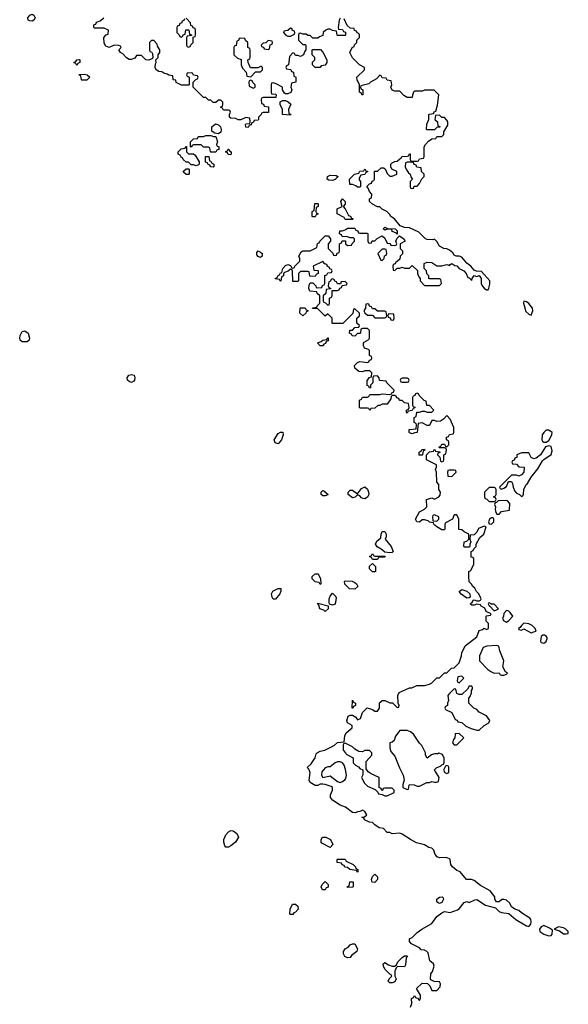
# Model space of a CAD drawing. Header units: inches. Extents: x 2601469 to 2753575, y 449403 to 582909.
# Tile 106 of 256: x 2663510 to 2667928, y 486144 to 494074. Entities that reach past the tile are written whole.
import ezdxf

# ---------------------------------------------------------------- set-up
doc = ezdxf.new("R2010")
doc.units = ezdxf.units.IN
doc.header["$MEASUREMENT"] = 0
doc.layers.add('C6468', color=7, linetype='Continuous')
doc.layers.add('C6469', color=7, linetype='Continuous')

msp = doc.modelspace()

# ---------------------------------------------------------------- linework, layer by layer
at = {"layer": 'C6468', "color": 4, "elevation": 16}
for points in [[(2666658, 486122), (2666668, 486150), (2666666, 486190), (2666682, 486198), (2666690, 486214), (2666698, 486198), (2666712.7, 486192.7), (2666730, 486174), (2666738, 486190), (2666736.4, 486216.4), (2666706, 486270), (2666750, 486314), (2666792.7, 486312.7), (2666811.6, 486291.6), (2666830, 486254), (2666870, 486254), (2666896.4, 486283.6), (2666898, 486310), (2666890, 486326), (2666848.4, 486328.4), (2666822, 486342), (2666818, 486350), (2666822, 486390), (2666832.9, 486407.1), (2666848.7, 486450), (2666842, 486470), (2666814, 486494), (2666798, 486558), (2666788, 486570), (2666770, 486579), (2666743.1, 486583.1), (2666730, 486598), (2666666, 486630), (2666648, 486650), (2666648, 486670), (2666670, 486682), (2666710, 486721), (2666748.7, 486750), (2666830, 486796), (2666869.6, 486850.4), (2666910, 486882), (2666930.7, 486890.7), (2666975.3, 486884.7), (2667034.6, 486905.4), (2667050, 486912), (2667090, 486964.7), (2667110, 486970.8), (2667130, 486964.7), (2667174, 486986), (2667190, 486986.8), (2667261.4, 486941.4), (2667341.4, 486921.4), (2667370.7, 486890.7), (2667390, 486882.8), (2667450, 486876), (2667506, 486826), (2667590, 486777.3), (2667610, 486770.8), (2667626, 486790), (2667629.3, 486810), (2667626, 486826), (2667617.5, 486837.5), (2667550, 486881.2), (2667530, 486899), (2667498, 486910), (2667470, 486928.7), (2667458, 486958), (2667430, 486982), (2667410, 486988.7), (2667391.6, 486988.4), (2667370, 486968), (2667350, 486968), (2667337.2, 486990), (2667335.3, 487010), (2667298.6, 487058.6), (2667220.2, 487100.2), (2667170, 487142), (2667148.9, 487148.9), (2667108.7, 487150), (2667058, 487210), (2667030, 487222), (2666995.3, 487250), (2666982, 487270), (2666975.3, 487310), (2666970, 487315.3), (2666945.2, 487325.2), (2666890, 487324.5), (2666871.7, 487331.7), (2666857, 487350), (2666845.2, 487385.2), (2666830, 487402), (2666805.6, 487405.6), (2666769.3, 487429.3), (2666705.6, 487445.6), (2666658, 487470), (2666590, 487515.3), (2666570, 487522), (2666510, 487518), (2666490, 487528), (2666470, 487528), (2666439, 487559), (2666405.6, 487565.6), (2666370, 487588.7), (2666350, 487608.7), (2666326, 487610), (2666286, 487630), (2666282, 487642), (2666266, 487650), (2666287.3, 487652.7), (2666306, 487670), (2666290, 487698), (2666270, 487708), (2666250, 487698), (2666230, 487695.3), (2666214.4, 487685.6), (2666190, 487689.2), (2666132.3, 487732.3), (2666090, 487749), (2666030, 487789.2), (2666014, 487810), (2666014, 487830), (2666028, 487870), (2666028, 487890), (2666018, 487898), (2665970, 487915.3), (2665950, 487918), (2665930, 487918), (2665910, 487906), (2665890, 487906), (2665848, 487930), (2665842, 487950), (2665849.2, 488010), (2665839, 488039), (2665826, 488050), (2665858, 488082), (2665888.7, 488130), (2665898, 488162), (2665906, 488170), (2665930, 488182), (2665966, 488190), (2666022, 488218), (2666046, 488230), (2666070, 488252), (2666122, 488258), (2666127.3, 488307.3), (2666138, 488330), (2666186, 488370), (2666186, 488390), (2666149, 488410), (2666144, 488430), (2666155.3, 488464.7), (2666170, 488472), (2666190, 488472), (2666216.9, 488456.9), (2666230, 488434), (2666254.6, 488445.4), (2666270, 488494), (2666308, 488532), (2666350, 488518), (2666370, 488506), (2666390, 488506), (2666408, 488530), (2666408.4, 488571.6), (2666430, 488592), (2666450, 488592), (2666490, 488572), (2666511.6, 488571.6), (2666550, 488534), (2666562, 488538), (2666566, 488550), (2666558, 488570), (2666555.3, 488630), (2666565.6, 488654.4), (2666648.4, 488691.6), (2666667.3, 488692.7), (2666708.9, 488711.1), (2666770, 488711.3), (2666810, 488722), (2666826, 488730), (2666870, 488774), (2666890, 488774), (2666930, 488814), (2666950, 488814), (2666988.4, 488851.6), (2667010, 488854), (2667050, 488894), (2667068.7, 488950), (2667070, 488974), (2667098, 489030), (2667190, 489104.7), (2667210, 489154), (2667236.4, 489163.6), (2667250, 489174), (2667270, 489162), (2667286, 489170), (2667286, 489210), (2667266, 489230), (2667266, 489270), (2667270, 489274), (2667302, 489278), (2667306, 489290), (2667267.3, 489307.3), (2667254.6, 489334.6), (2667226, 489350), (2667222, 489362), (2667190, 489366), (2667170, 489358), (2667150, 489358), (2667138, 489370), (2667155.3, 489384.7), (2667160.4, 489399.6), (2667170, 489402), (2667190, 489394), (2667210, 489394), (2667222, 489398), (2667226, 489410), (2667208, 489450), (2667189.1, 489469.1), (2667175.3, 489495.3), (2667158, 489510), (2667148.7, 489528.7), (2667130, 489546), (2667126, 489590), (2667126, 489630), (2667142, 489638), (2667166, 489690), (2667166, 489730), (2667162, 489742), (2667146, 489746), (2667146, 489790), (2667162, 489798), (2667167.3, 489812.7), (2667186, 489830), (2667186, 489850), (2667216.4, 489903.6), (2667248, 489930), (2667266, 489990), (2667250, 489995.3), (2667204.7, 489975.3), (2667190, 489946), (2667170, 489926), (2667138, 489922), (2667134, 489890), (2667142, 489870), (2667134, 489850), (2667134, 489830), (2667130, 489826), (2667090, 489826), (2667086, 489830), (2667088, 489870), (2667110, 489874), (2667126, 489890), (2667126, 489930), (2667088.4, 489948.4), (2667070, 489966), (2667047.3, 489967.3), (2667046.8, 490000)], [(2666934, 490000), (2666934, 489970), (2666930, 489966), (2666910, 489966), (2666868.4, 489988.4), (2666856.4, 490000)]]:
    msp.add_lwpolyline(points, dxfattribs=at)
for points in [[(2666490, 489779.3), (2666450, 489786), (2666422, 489810), (2666389, 489829), (2666375.3, 489850), (2666385.6, 489874.4), (2666419, 489901), (2666422, 489930), (2666430, 489952), (2666450, 489952), (2666462, 489930), (2666462, 489910), (2666452, 489890), (2666502, 489830), (2666518, 489790), (2666510, 489784)], [(2666370, 489754), (2666450, 489754), (2666454, 489750), (2666450, 489746), (2666410, 489746), (2666398, 489742), (2666390, 489726), (2666350, 489726), (2666342, 489742), (2666326, 489750), (2666342, 489758), (2666350, 489774), (2666358, 489758)], [(2666350, 489626), (2666326, 489650), (2666327.3, 489672.7), (2666350, 489694), (2666374, 489670), (2666374, 489630), (2666370, 489628)], [(2665930, 489526), (2665922, 489542), (2665890, 489546), (2665866, 489570), (2665866, 489590), (2665888.4, 489611.6), (2665910, 489612), (2665919.6, 489599.6), (2665932, 489570), (2665934, 489530)], [(2666210, 489488), (2666166, 489490), (2666127.3, 489527.3), (2666126, 489550), (2666130, 489554), (2666187.3, 489552.7), (2666210, 489542), (2666222, 489530), (2666232, 489510)], [(2665550, 489408), (2665543.1, 489423.1), (2665538, 489450), (2665548.4, 489471.6), (2665590, 489492), (2665611.6, 489491.6), (2665612.7, 489472.7), (2665604.7, 489450), (2665570, 489408)], [(2666030, 489358), (2666020.4, 489360.4), (2666006, 489366), (2666002, 489382), (2666002, 489410), (2666008.9, 489431.1), (2666030, 489454), (2666054, 489430), (2666058, 489418), (2666050, 489366)], [(2667110, 489414), (2667066, 489446), (2667048.7, 489470), (2667070, 489484.7), (2667110.5, 489470.5), (2667136, 489450), (2667138, 489422), (2667130, 489418)], [(2665970, 489308), (2665959, 489319), (2665928, 489330), (2665918, 489358), (2665908, 489370), (2665910, 489374), (2665994, 489354), (2665994, 489330)], [(2667290, 489378), (2667285.4, 489374.6), (2667282, 489370), (2667290, 489354), (2667294, 489354), (2667330, 489312), (2667350, 489322), (2667366, 489330), (2667330, 489368), (2667306, 489366), (2667306, 489370)], [(2667430, 489315.3), (2667407.5, 489292.5), (2667406.8, 489270), (2667398, 489250), (2667410, 489232), (2667430, 489222), (2667450, 489236), (2667482, 489270), (2667460.2, 489300.2), (2667450, 489309)], [(2667570, 489214), (2667550, 489195.3), (2667541, 489179), (2667526.8, 489170), (2667530, 489162), (2667550, 489158), (2667570, 489166.8), (2667630, 489136.3), (2667650, 489142.8), (2667668, 489150), (2667662, 489170), (2667636, 489196), (2667610, 489209)], [(2667722, 489118), (2667710, 489106), (2667704.9, 489070), (2667710, 489058), (2667730, 489051.3), (2667750, 489064.7), (2667759, 489090), (2667757.2, 489097.2), (2667750, 489108), (2667736.4, 489116.4)], [(2667350, 489033.2), (2667270.9, 489029.1), (2667242.8, 489017.2), (2667212, 488950), (2667214, 488910), (2667279.6, 488839.6), (2667303.6, 488823.6), (2667330, 488812), (2667370, 488814), (2667378, 488798), (2667390, 488794), (2667410, 488794), (2667430, 488802), (2667438, 488810), (2667422, 488822), (2667402, 488862), (2667409, 488910), (2667377.2, 488990), (2667368.7, 489028.7)], [(2667070, 488786), (2667038, 488782), (2667034, 488750), (2667038, 488738), (2667050, 488734), (2667086, 488770)], [(2667150, 488706), (2667130, 488706), (2667116.9, 488683.1), (2667070, 488638), (2667050, 488638), (2667030, 488646), (2667022, 488682), (2667010, 488686), (2666970, 488648), (2666958, 488630), (2666962, 488590), (2666954, 488570), (2666954, 488550), (2666938, 488542), (2666934, 488530), (2666938, 488518), (2666990, 488494), (2667018, 488438), (2667032.7, 488432.7), (2667038, 488418), (2667070, 488414), (2667103.6, 488383.6), (2667145.4, 488365.4), (2667190, 488352), (2667210, 488352), (2667249.3, 488390.7), (2667288, 488410), (2667295.3, 488430), (2667270, 488468), (2667210, 488498), (2667190, 488518), (2667166, 488530), (2667126, 488570), (2667126, 488610), (2667136.4, 488623.6), (2667147.3, 488652.7), (2667148, 488672), (2667156.4, 488683.6), (2667156.4, 488696.4)], [(2666190, 488528), (2666186, 488530), (2666190, 488594), (2666198, 488578), (2666214, 488570), (2666214, 488550), (2666198, 488542)], [(2666630, 488348.7), (2666571.6, 488348.4), (2666536, 488304), (2666526, 488270), (2666510, 488254), (2666491.3, 488248.7), (2666490.7, 488210), (2666498.8, 488178.8), (2666530, 488142), (2666568.1, 488048.1), (2666598.8, 487990), (2666604.7, 487950), (2666594, 487914), (2666594, 487890), (2666630, 487874), (2666642, 487878), (2666646, 487910), (2666650, 487914), (2666687.3, 487912.7), (2666710, 487902), (2666730, 487902), (2666788.9, 487931.1), (2666810, 487931.3), (2666830, 487938), (2666850, 487932), (2666867.3, 487932.7), (2666882, 487938), (2666888, 487970), (2666859, 488019), (2666848, 488030), (2666868, 488050), (2666899, 488061), (2666910, 488074), (2666922, 488078), (2666927.3, 488092.7), (2666927.3, 488127.3), (2666914.6, 488154.6), (2666886, 488166), (2666878, 488162), (2666850, 488162), (2666826, 488154), (2666790, 488126), (2666778, 488150), (2666778, 488170), (2666748.9, 488228.9), (2666730, 488248), (2666680.2, 488320.2), (2666658, 488338)], [(2667050, 488326), (2667018, 488322), (2667014, 488290), (2667003.6, 488276.4), (2666994, 488250), (2667010, 488234), (2667030, 488234), (2667086, 488290)], [(2666130, 488246), (2666118, 488242), (2666114, 488230), (2666114, 488190), (2666134, 488170), (2666138, 488158), (2666194, 488130), (2666194, 488090), (2666214, 488070), (2666236.9, 488056.9), (2666250, 488042), (2666272.7, 488032.7), (2666272.7, 487992.7), (2666262, 487970), (2666285.4, 487925.4), (2666310, 487902), (2666372.7, 487872.7), (2666392.7, 487852.7), (2666398, 487838), (2666430, 487834), (2666450, 487822), (2666470, 487822), (2666526, 487850), (2666526, 487870), (2666510, 487886), (2666450, 487886), (2666438, 487882), (2666432.7, 487867.3), (2666427.3, 487867.3), (2666422, 487882), (2666406, 487890), (2666406, 487970), (2666340.2, 488000.2), (2666316.4, 488016.4), (2666300.4, 488040.4), (2666300.4, 488099.6), (2666346, 488150), (2666346, 488170), (2666327.3, 488187.3), (2666290, 488188), (2666270, 488178), (2666240.4, 488180.4), (2666210, 488198), (2666190, 488218)], [(2666090, 488098), (2666070, 488098), (2666051.1, 488088.9), (2666010, 488055.3), (2665990, 488055.3), (2665970, 488048.7), (2665943.5, 488016.5), (2665941, 487990), (2665950, 487972), (2666010, 487984.7), (2666070, 487938), (2666090, 487931.3), (2666110, 487938), (2666128.9, 487951.1), (2666136.4, 487963.6), (2666142, 487990), (2666134.6, 488034.6), (2666122, 488070), (2666110, 488088)], [(2666950, 488066), (2666938, 488062), (2666922, 488030), (2666934, 488010), (2666950, 488002), (2666966, 488010), (2666966, 488050), (2666962, 488062)], [(2665170, 487408.7), (2665161.5, 487421.5), (2665152.3, 487450), (2665152.3, 487470), (2665169.5, 487510), (2665190, 487534), (2665210, 487544.9), (2665230, 487542), (2665258.7, 487518.7), (2665270.6, 487490), (2665247.3, 487450), (2665210, 487419.3), (2665190, 487409)], [(2666010, 487408), (2665943.1, 487443.1), (2665938, 487450), (2665938, 487470), (2665948, 487490), (2665974, 487490), (2666014, 487470), (2666032, 487430)], [(2666230, 487206), (2666222, 487222), (2666168.4, 487228.4), (2666150, 487246), (2666127.3, 487247.3), (2666122, 487262), (2666107.3, 487267.3), (2666102, 487282), (2666067.3, 487287.3), (2666066, 487310), (2666070, 487314), (2666130, 487314), (2666138, 487298), (2666194, 487270), (2666214, 487250), (2666218, 487238), (2666234, 487230), (2666234, 487210)], [(2666370, 487126), (2666348.9, 487128.9), (2666342, 487150), (2666350, 487174), (2666370, 487192), (2666392, 487170), (2666392, 487150)], [(2665970, 487066), (2665947.3, 487067.3), (2665938, 487090), (2665946, 487110), (2665970, 487134), (2665994, 487110), (2665992.7, 487087.3), (2665978, 487082)], [(2666150, 487086), (2666146, 487090), (2666162, 487098), (2666168.4, 487131.6), (2666194, 487130), (2666194, 487090), (2666190, 487088)], [(2666890, 486955.1), (2666880.5, 486960.5), (2666869.3, 486970), (2666869.5, 486990.5), (2666890, 487007.3), (2666912, 487010), (2666921, 487001), (2666924, 486990), (2666910, 486963.7)], [(2665690, 486866), (2665686, 486870), (2665688, 486910), (2665706, 486950), (2665730, 486951.3), (2665750, 486934), (2665752, 486910), (2665730, 486886), (2665718, 486882), (2665710, 486866)], [(2667730, 486778), (2667710, 486768.7), (2667696, 486750), (2667698, 486730), (2667731.3, 486710), (2667770, 486694.8), (2667790, 486698), (2667797.2, 486710), (2667802, 486742), (2667776.4, 486756.4)], [(2667850, 486768), (2667814, 486750), (2667856, 486736), (2667890, 486711.3), (2667910, 486712), (2667926, 486714), (2667928, 486730), (2667908, 486750), (2667890, 486759)], [(2666150, 486518), (2666128.9, 486528.9), (2666118, 486550), (2666118, 486570), (2666130, 486592), (2666154.6, 486605.4), (2666170, 486622), (2666190, 486632), (2666210, 486632), (2666231.3, 486590), (2666224.7, 486570), (2666182, 486538), (2666170, 486522)], [(2666610, 486446), (2666552.7, 486447.3), (2666542, 486438), (2666532, 486410), (2666532, 486370), (2666542, 486350), (2666530, 486326), (2666510, 486318), (2666490, 486318), (2666478, 486330), (2666486, 486350), (2666506, 486370), (2666502, 486382), (2666490, 486386), (2666450, 486428), (2666439, 486450), (2666438, 486470), (2666450, 486482), (2666481, 486461), (2666510, 486451.3), (2666528, 486452), (2666542, 486458), (2666558, 486490), (2666590, 486522), (2666610, 486534), (2666630, 486534), (2666632, 486530), (2666622, 486518), (2666616.9, 486463.1)]]:
    msp.add_lwpolyline(points, close=True, dxfattribs=at)
at = {"layer": 'C6469', "color": 4, "elevation": 16}
for points in [[(2663610, 494062.7), (2663590, 494064), (2663578, 494070), (2663575.3, 494090), (2663590, 494111.3), (2663610, 494118.8), (2663624.7, 494110), (2663634, 494090), (2663624.7, 494070)], [(2665690, 494006), (2665670, 493986), (2665638, 493982), (2665634, 493970), (2665654, 493950), (2665670, 493942), (2665690, 493942), (2665722, 493958), (2665726, 493970), (2665722, 493982), (2665707.3, 493987.3), (2665702, 494002)], [(2665290, 493926), (2665278, 493922), (2665272.7, 493907.3), (2665258, 493902), (2665252.7, 493867.3), (2665238, 493862), (2665234, 493850), (2665234, 493790), (2665263.6, 493763.6), (2665292.7, 493752.7), (2665294, 493710), (2665303.6, 493683.6), (2665334, 493650), (2665338, 493618), (2665370, 493614), (2665410, 493654), (2665450, 493654), (2665466, 493670), (2665466, 493690), (2665458, 493698), (2665450, 493698), (2665430, 493686), (2665367.3, 493687.3), (2665348.4, 493728.4), (2665346, 493750), (2665362, 493758), (2665366, 493770), (2665366, 493830), (2665362, 493842), (2665346, 493850), (2665346, 493890), (2665327.3, 493907.3), (2665322, 493922)], [(2665510, 493906), (2665492.7, 493887.3), (2665470, 493886), (2665454, 493870), (2665458, 493858), (2665472.7, 493852.7), (2665478, 493838), (2665510, 493834), (2665522, 493838), (2665527.3, 493872.7), (2665542, 493878), (2665546, 493890), (2665542, 493902)], [(2665890, 493688), (2665868, 493710), (2665868.4, 493731.6), (2665886, 493750), (2665886, 493770), (2665866, 493790), (2665866, 493830), (2665870, 493834), (2665932.7, 493832.7), (2665951.6, 493811.6), (2665982, 493750), (2665982, 493730), (2665971.1, 493708.9), (2665938, 493702), (2665930, 493688)], [(2663970, 493706), (2663962, 493722), (2663946, 493730), (2663962, 493738), (2663968.4, 493751.6), (2663990, 493754), (2663994, 493750), (2663994, 493730), (2663978, 493722)], [(2664010, 493586), (2664006, 493590), (2664002, 493622), (2663990, 493626), (2663987.3, 493632.7), (2664030, 493634), (2664054, 493630), (2664074, 493610), (2664050, 493586)], [(2665370, 493586), (2665358, 493582), (2665354, 493570), (2665358, 493538), (2665390, 493522), (2665406, 493530), (2665406, 493550), (2665387.3, 493567.3), (2665382, 493582)], [(2665690, 493306), (2665626, 493310), (2665626, 493350), (2665606, 493390), (2665607.3, 493412.7), (2665630, 493422), (2665650, 493422), (2665672.7, 493412.7), (2665692.7, 493392.7), (2665674, 493350), (2665678, 493318), (2665690, 493314), (2665694, 493310)], [(2665110, 493155.3), (2665080.4, 493160.4), (2665067.3, 493167.3), (2665056.4, 493176.4), (2665057.2, 493210), (2665085.8, 493234.2), (2665110, 493227.7), (2665125.5, 493210), (2665133, 493190), (2665130, 493168)], [(2665070, 493134), (2665090, 493134), (2665102, 493090), (2665094, 493070), (2665098, 493058), (2665114, 493050), (2665112.7, 493027.3), (2665098, 493022), (2665090, 493006), (2665050, 493006), (2665046, 493010), (2665042, 493042), (2665030, 493046), (2664990, 493046), (2664970, 493066), (2664910, 493066), (2664898, 493062), (2664890, 493046), (2664886, 493050), (2664886, 493090), (2664910, 493114), (2664942, 493118), (2664946, 493130), (2664952.7, 493132.7), (2664990, 493134), (2665010, 493142), (2665050, 493142)], [(2664870, 492994), (2664910, 492994), (2664923.6, 492983.6), (2664954, 492930), (2664954, 492910), (2664950, 492906), (2664930, 492898), (2664910, 492906), (2664890, 492906), (2664870, 492926), (2664850, 492926), (2664827.3, 492947.3), (2664822, 492962), (2664810, 492966), (2664802, 492982), (2664786, 492990), (2664786, 493010), (2664810, 493034), (2664842, 493038), (2664847.3, 493052.7), (2664852.7, 493052.7), (2664854, 493010)], [(2665210, 492986), (2665188.4, 492988.4), (2665182, 493002), (2665166, 493010), (2665182, 493018), (2665188.4, 493031.6), (2665194, 493030), (2665198, 493018), (2665214, 493010), (2665214, 492990)], [(2665070, 492886), (2665048.4, 492888.4), (2665042, 492902), (2665026, 492910), (2665022, 492922), (2665007.3, 492927.3), (2665007.3, 492972.7), (2665032.7, 492972.7), (2665038, 492938), (2665050, 492934), (2665058, 492918), (2665074, 492910), (2665074, 492890)], [(2664850, 492826), (2664830, 492846), (2664830, 492854), (2664850, 492874), (2664870, 492874), (2664874, 492870), (2664874, 492830), (2664870, 492826)], [(2666230, 492726), (2666216.4, 492736.4), (2666190, 492746), (2666167.3, 492747.3), (2666166, 492790), (2666206, 492830), (2666242, 492838), (2666250, 492854), (2666282, 492858), (2666290, 492874), (2666298, 492858), (2666314, 492850), (2666298, 492842), (2666290, 492826), (2666258, 492822), (2666243.6, 492796.4), (2666243.6, 492783.6), (2666254, 492770), (2666254, 492730), (2666250, 492726)], [(2666670, 492926), (2666630, 492926), (2666618, 492922), (2666614, 492890), (2666623.6, 492863.6), (2666639.6, 492839.6), (2666654, 492830), (2666663.6, 492803.6), (2666674, 492790), (2666654, 492770), (2666654, 492730), (2666658, 492718), (2666670, 492714), (2666682, 492718), (2666687.3, 492732.7), (2666710, 492734), (2666730, 492754), (2666747.3, 492792.7), (2666766, 492810), (2666766, 492830), (2666746, 492850), (2666742, 492882), (2666707.3, 492887.3), (2666702, 492902), (2666687.3, 492907.3), (2666682, 492922)], [(2666030, 492778), (2666000.4, 492780.4), (2665986, 492790), (2665988, 492810), (2666010, 492822), (2666059.6, 492819.6), (2666071.6, 492811.6), (2666071.6, 492808.4), (2666050, 492788)], [(2666130, 492466), (2666122, 492482), (2666066, 492510), (2666066, 492550), (2666106, 492570), (2666095.3, 492610), (2666109.3, 492630.7), (2666131.1, 492608.9), (2666131.3, 492588.7), (2666114, 492570), (2666131.6, 492551.6), (2666158, 492498), (2666172.7, 492492.7), (2666178, 492478), (2666194, 492470), (2666190, 492466)], [(2665870, 492486), (2665866, 492490), (2665866, 492530), (2665882, 492538), (2665887.3, 492592.7), (2665910, 492594), (2665914, 492590), (2665914, 492570), (2665898, 492562), (2665894, 492530), (2665898, 492518), (2665914, 492510), (2665898, 492502), (2665890, 492486)], [(2666550, 492346), (2666538, 492358), (2666510, 492368), (2666506, 492386), (2666470, 492388), (2666450, 492378), (2666438, 492390), (2666450, 492402), (2666471.6, 492391.6), (2666534, 492390), (2666550, 492374)], [(2666450, 492226), (2666430, 492226), (2666394, 492190), (2666418, 492138), (2666430, 492134), (2666446, 492150), (2666447.3, 492172.7), (2666462, 492178), (2666466, 492190), (2666462, 492222)], [(2665450, 492158), (2665430, 492166), (2665420.4, 492180.4), (2665420.4, 492199.6), (2665430, 492212), (2665450, 492202), (2665462, 492190), (2665462, 492170)], [(2666030, 491986), (2666018, 491982), (2666012.7, 491967.3), (2665998, 491962), (2665994, 491930), (2665998, 491918), (2666012.7, 491912.7), (2666014, 491906), (2665978, 491902), (2665974, 491870), (2665954, 491850), (2665954, 491810), (2665958, 491798), (2665972.7, 491792.7), (2665990, 491774), (2666002, 491778), (2666006, 491790), (2666006, 491830), (2666022, 491838), (2666026, 491850), (2666026, 491894), (2666070, 491894), (2666082, 491898), (2666087.3, 491912.7), (2666102, 491918), (2666106, 491934), (2666142, 491938), (2666146, 491950), (2666130, 491966), (2666098, 491962), (2666094, 491946), (2666070, 491946), (2666062, 491962), (2666047.3, 491967.3), (2666042, 491982)], [(2665790, 491688), (2665766, 491710), (2665768, 491750), (2665770, 491754), (2665810, 491754), (2665818, 491738), (2665834, 491730), (2665818, 491722), (2665814, 491710)], [(2666310, 491786), (2666298, 491782), (2666294, 491750), (2666282, 491730), (2666290, 491714), (2666310, 491694), (2666350, 491694), (2666370, 491674), (2666450, 491674), (2666462, 491678), (2666466, 491690), (2666462, 491722), (2666450, 491726), (2666390, 491726), (2666370, 491746), (2666350, 491746), (2666342, 491762), (2666327.3, 491767.3), (2666322, 491782)], [(2667570, 491806), (2667566, 491790), (2667584.7, 491724.7), (2667610, 491702), (2667630, 491694), (2667642, 491730), (2667639, 491750), (2667610, 491788.7), (2667590, 491802)], [(2666490, 491706), (2666478, 491702), (2666474, 491690), (2666478, 491678), (2666492.7, 491672.7), (2666498, 491658), (2666510, 491654), (2666522, 491658), (2666526, 491670), (2666522, 491702)], [(2663530, 491479), (2663513.2, 491493.2), (2663509.5, 491509.5), (2663512.3, 491530), (2663530, 491562.8), (2663550, 491567.3), (2663577.3, 491550), (2663587.3, 491510), (2663586.4, 491493.6), (2663570, 491479)], [(2665950, 491448), (2665928.4, 491448.4), (2665907.3, 491472.7), (2665938, 491482), (2665950, 491494), (2665982, 491498), (2665987.3, 491512.7), (2665992.7, 491512.7), (2665992.7, 491487.3), (2665978, 491482), (2665972.7, 491467.3), (2665958, 491462)], [(2664410, 491153.2), (2664390, 491159.5), (2664378, 491170), (2664376, 491190), (2664389.5, 491210.5), (2664410, 491216), (2664430.8, 491210.8), (2664436, 491190), (2664434.8, 491170), (2664430, 491162)], [(2666630, 491186), (2666590, 491186), (2666578, 491182), (2666574, 491170), (2666578, 491158), (2666590, 491154), (2666630, 491154), (2666642, 491158), (2666646, 491170), (2666642, 491182)], [(2665590, 490658), (2665566, 490666), (2665558, 490690), (2665590, 490742), (2665610, 490752), (2665630, 490752), (2665631.3, 490730), (2665618, 490690)], [(2667770, 490768.7), (2667750, 490768.7), (2667730, 490748.7), (2667718.8, 490730), (2667716, 490690), (2667719.6, 490679.6), (2667730, 490671.3), (2667750, 490671.3), (2667770, 490684.7), (2667794, 490730), (2667798, 490750)], [(2667770, 490642), (2667745.4, 490634.6), (2667704.7, 490570), (2667670, 490542), (2667650, 490538), (2667628.7, 490548.7), (2667610, 490586), (2667550, 490586), (2667514, 490570), (2667512.7, 490547.3), (2667498, 490542), (2667492.7, 490527.3), (2667478, 490522), (2667474, 490510), (2667478, 490498), (2667510, 490494), (2667530, 490474), (2667571.3, 490471.3), (2667570.7, 490429.3), (2667550, 490408), (2667530, 490398), (2667510, 490406), (2667470, 490406), (2667374, 490310), (2667378, 490298), (2667390, 490294), (2667410, 490302), (2667430, 490314), (2667446, 490354), (2667470, 490354), (2667479.6, 490339.6), (2667484.7, 490310), (2667498, 490278), (2667510, 490262), (2667534, 490250), (2667550, 490234), (2667562, 490238), (2667567.3, 490252.7), (2667569.1, 490290.9), (2667588, 490330), (2667600.4, 490339.6), (2667628.7, 490390), (2667683.1, 490456.9), (2667720.2, 490519.8), (2667730, 490532), (2667788.9, 490571.1), (2667797.2, 490602.8), (2667790, 490635.3)], [(2666750, 490566), (2666728, 490568), (2666726, 490590), (2666742, 490598), (2666747.3, 490612.7), (2666770, 490614), (2666772.7, 490607.3), (2666758, 490602), (2666754, 490570)], [(2667010, 490446), (2666970, 490446), (2666958, 490442), (2666954, 490430), (2666958, 490398), (2666990, 490394), (2667026, 490430), (2667022, 490442)], [(2666290, 490215.3), (2666276.4, 490216.4), (2666263.1, 490223.1), (2666250, 490238), (2666230, 490246), (2666211.6, 490228.4), (2666190, 490222), (2666155.3, 490250), (2666155.3, 490270), (2666170, 490284.7), (2666190, 490284.7), (2666230, 490254), (2666262, 490298), (2666290, 490311.3), (2666310, 490292), (2666318.8, 490270), (2666321, 490250), (2666310, 490228)], [(2665950, 490238), (2665938, 490250), (2665938, 490270), (2665950, 490282), (2665959.6, 490279.6), (2665994, 490250), (2665990, 490246), (2665970, 490238)], [(2667330, 490306), (2667290, 490306), (2667254, 490270), (2667254, 490230), (2667258, 490218), (2667272.7, 490212.7), (2667290, 490194), (2667330, 490194), (2667342, 490198), (2667346, 490210), (2667342, 490222), (2667326, 490230), (2667342, 490238), (2667346, 490250), (2667346, 490290), (2667342, 490302)], [(2667430, 490202), (2667362, 490198), (2667350, 490186), (2667338, 490182), (2667334, 490170), (2667342, 490150), (2667338, 490130), (2667344.7, 490104.7), (2667352.7, 490092.7), (2667370, 490092), (2667390, 490112), (2667455.3, 490124.7), (2667458, 490178), (2667439, 490199)], [(2666850, 490086), (2666838, 490082), (2666834, 490070), (2666838, 490038), (2666870, 490034), (2666886, 490050), (2666886, 490070)], [(2667322, 490062), (2667310, 490062), (2667292, 490050), (2667286, 490030), (2667290, 490014), (2667310, 490012), (2667328, 490030), (2667328, 490050)]]:
    msp.add_lwpolyline(points, close=True, dxfattribs=at)
for points in [[(2666090, 494086), (2666082, 494070), (2666074, 494010), (2666078, 493998), (2666110, 493994), (2666118, 493978), (2666132.7, 493972.7), (2666134, 493950), (2666130, 493946), (2666070, 493946), (2666066, 493950), (2666062, 493982), (2666030, 493986), (2666010, 493998), (2665990, 493998), (2665974, 493990), (2665954, 493970), (2665950, 493946), (2665923.6, 493936.4), (2665910, 493926), (2665870, 493926), (2665850, 493946), (2665830, 493946), (2665816.4, 493956.4), (2665790, 493958), (2665770, 493966), (2665758, 493962), (2665754, 493950), (2665754, 493910), (2665790, 493874), (2665810, 493874), (2665814, 493870), (2665814, 493830), (2665803.6, 493816.4), (2665794, 493790), (2665770, 493778), (2665750, 493786), (2665730, 493786), (2665722, 493802), (2665710, 493806), (2665683.6, 493776.4), (2665674, 493710), (2665658, 493702), (2665654, 493690), (2665658, 493678), (2665692.7, 493672.7), (2665698, 493658), (2665714, 493650), (2665718, 493618), (2665734, 493610), (2665734, 493570), (2665698, 493562), (2665694, 493530), (2665702, 493510), (2665692.7, 493487.3), (2665670, 493478), (2665650, 493478), (2665642, 493482), (2665626, 493510), (2665626, 493530), (2665576.4, 493556.4), (2665550, 493566), (2665538, 493562), (2665534, 493550), (2665534, 493490), (2665538, 493478), (2665570, 493474), (2665574, 493470), (2665572.7, 493447.3), (2665470, 493446), (2665458, 493442), (2665454, 493430), (2665458, 493398), (2665472.7, 493392.7), (2665478, 493378), (2665512.7, 493372.7), (2665514, 493326), (2665470, 493326), (2665458, 493322), (2665454, 493310), (2665434, 493290), (2665434, 493270), (2665430, 493266), (2665398, 493262), (2665392.7, 493247.3), (2665378, 493242), (2665372.7, 493227.3), (2665358, 493222), (2665350, 493206), (2665330, 493208), (2665328, 493230), (2665330, 493234), (2665362, 493238), (2665366, 493250), (2665362, 493282), (2665330, 493286), (2665290, 493268), (2665270, 493268), (2665250, 493278), (2665210, 493282), (2665198, 493290), (2665198, 493310), (2665206, 493330), (2665202, 493342), (2665190, 493346), (2665150, 493346), (2665142, 493362), (2665126, 493370), (2665142, 493378), (2665146, 493390), (2665146, 493410), (2665130, 493426), (2665110, 493426), (2665090, 493406), (2665068, 493408), (2665050, 493426), (2665030, 493426), (2665010, 493446), (2664990, 493446), (2664906, 493530), (2664906, 493570), (2664927.3, 493592.7), (2664942, 493598), (2664946, 493610), (2664942, 493622), (2664910, 493626), (2664902, 493642), (2664890, 493646), (2664858, 493642), (2664854, 493630), (2664858, 493618), (2664874, 493610), (2664874, 493550), (2664870, 493546), (2664812.7, 493547.3), (2664770, 493568), (2664766, 493586), (2664746, 493590), (2664742, 493622), (2664710, 493626), (2664696.4, 493636.4), (2664670, 493642), (2664653.6, 493653.6), (2664630, 493657.2), (2664609, 493670), (2664599.3, 493690), (2664602, 493718), (2664608, 493730), (2664606, 493750), (2664626, 493770), (2664626, 493790), (2664638, 493810), (2664638, 493830), (2664620.4, 493860.4), (2664616.4, 493876.4), (2664590, 493906), (2664570, 493906), (2664554, 493890), (2664554, 493830), (2664558, 493818), (2664570, 493814), (2664579.6, 493799.6), (2664582, 493770), (2664578, 493762), (2664548.9, 493748.9), (2664526, 493750), (2664490, 493786), (2664450, 493786), (2664436, 493764), (2664406.8, 493753.2), (2664390, 493752.7), (2664370, 493766), (2664339.5, 493799.5), (2664322, 493810), (2664308.7, 493830), (2664326, 493850), (2664322, 493862), (2664307.3, 493867.3), (2664270, 493868), (2664230, 493849.2), (2664202, 493862), (2664190, 493886), (2664186, 493930), (2664207.3, 493952.7), (2664222, 493958), (2664226, 493990), (2664190, 494006), (2664110, 494006), (2664106, 494010), (2664107.3, 494032.7), (2664122, 494038), (2664127.3, 494052.7), (2664156.4, 494063.6), (2664186, 494090)], [(2664838, 494082), (2664832.7, 494067.3), (2664818, 494062), (2664812.7, 494047.3), (2664798, 494042), (2664792.7, 494027.3), (2664778, 494022), (2664774, 494010), (2664774, 493970), (2664792.7, 493952.7), (2664798, 493938), (2664810, 493934), (2664822, 493938), (2664827.3, 493952.7), (2664842, 493958), (2664847.3, 493992.7), (2664872.7, 493992.7), (2664878, 493958), (2664892.7, 493952.7), (2664894, 493946), (2664858, 493942), (2664854, 493930), (2664854, 493870), (2664858, 493858), (2664870, 493854), (2664882, 493858), (2664887.3, 493872.7), (2664906, 493890), (2664906, 493934), (2664922, 493938), (2664926, 493950), (2664926, 493990), (2664922, 494002), (2664907.3, 494007.3), (2664902, 494022), (2664887.3, 494027.3), (2664886, 494050), (2664850, 494086)], [(2666856.4, 490000), (2666846, 490010), (2666842, 490022), (2666810, 490026), (2666798, 490038), (2666770, 490046), (2666750, 490046), (2666730, 490028), (2666708.9, 490028.9), (2666698, 490050), (2666729, 490111), (2666770, 490132), (2666788, 490150), (2666786, 490210), (2666830, 490222), (2666850, 490212), (2666886, 490230), (2666896.4, 490243.6), (2666898, 490270), (2666886, 490290), (2666886, 490330), (2666868, 490350), (2666866, 490430), (2666858, 490450), (2666866, 490470), (2666866, 490490), (2666786, 490530), (2666786, 490570), (2666810, 490594), (2666842, 490598), (2666850, 490614), (2666858, 490598), (2666892.7, 490592.7), (2666892.7, 490587.3), (2666878, 490582), (2666874, 490570), (2666894, 490550), (2666898, 490518), (2666910, 490514), (2666922, 490518), (2666926, 490530), (2666926, 490570), (2666942, 490578), (2666946, 490610), (2666942, 490622), (2666930, 490626), (2666890, 490626), (2666886, 490630), (2666902, 490638), (2666910, 490654), (2666930, 490654), (2666938, 490638), (2666950, 490634), (2666966, 490650), (2666966, 490670), (2666962, 490682), (2666946, 490690), (2666947.3, 490712.7), (2666962, 490718), (2666970, 490734), (2667002, 490738), (2667006, 490750), (2667006, 490790), (2666976.4, 490856.4), (2666950, 490886), (2666923.6, 490856.4), (2666899.6, 490840.4), (2666870, 490838), (2666850, 490846), (2666830, 490846), (2666810, 490806), (2666790, 490806), (2666750, 490826), (2666718, 490822), (2666711.1, 490748.9), (2666692.7, 490747.3), (2666670, 490738), (2666650, 490746), (2666646, 490750), (2666647.3, 490772.7), (2666702, 490778), (2666706, 490810), (2666702, 490822), (2666686, 490830), (2666686, 490870), (2666702, 490878), (2666707.3, 490912.7), (2666730, 490914), (2666750, 490922), (2666770, 490922), (2666790, 490914), (2666830, 490914), (2666846, 490930), (2666810, 490966), (2666787.3, 490967.3), (2666782, 491002), (2666767.3, 491007.3), (2666727.3, 491047.3), (2666722, 491062), (2666710, 491066), (2666698, 491062), (2666692.7, 491047.3), (2666678, 491042), (2666674, 491030), (2666674, 490970), (2666678, 490958), (2666694, 490950), (2666678, 490942), (2666670, 490926), (2666638, 490922), (2666630, 490906), (2666626, 490910), (2666626, 490930), (2666642, 490938), (2666646, 490950), (2666642, 490982), (2666608.4, 490988.4), (2666590, 491006), (2666567.3, 491007.3), (2666562, 491022), (2666547.3, 491027.3), (2666542, 491042), (2666530, 491046), (2666510, 491046), (2666502, 491038), (2666499.6, 491020.4), (2666470, 490978), (2666430, 490978), (2666410, 490968), (2666392.7, 490967.3), (2666370, 490946), (2666338, 490942), (2666330, 490926), (2666322, 490942), (2666310, 490946), (2666250, 490946), (2666246, 490950), (2666246, 491010), (2666262, 491018), (2666270, 491034), (2666310, 491034), (2666322, 491038), (2666330, 491054), (2666410, 491054), (2666430, 491062), (2666490, 491054), (2666502, 491058), (2666506, 491070), (2666522, 491078), (2666526, 491090), (2666466, 491150), (2666462, 491162), (2666407.3, 491167.3), (2666406, 491190), (2666390, 491206), (2666358, 491202), (2666354, 491190), (2666354, 491150), (2666334, 491130), (2666334, 491110), (2666327.3, 491107.3), (2666322, 491122), (2666308.4, 491128.4), (2666307.3, 491167.3), (2666327.3, 491192.7), (2666342, 491198), (2666346, 491230), (2666330, 491246), (2666290, 491246), (2666270, 491238), (2666240.4, 491240.4), (2666208.4, 491268.4), (2666206, 491290), (2666230, 491314), (2666250, 491322), (2666310, 491314), (2666322, 491318), (2666327.3, 491332.7), (2666342, 491338), (2666346, 491350), (2666342, 491362), (2666326, 491370), (2666326, 491410), (2666318, 491418), (2666287.3, 491427.3), (2666278, 491450), (2666278, 491470), (2666283.1, 491476.9), (2666322, 491498), (2666326, 491510), (2666326, 491570), (2666310, 491586), (2666270, 491586), (2666258, 491582), (2666254, 491550), (2666250, 491546), (2666230, 491546), (2666210, 491526), (2666187.3, 491527.3), (2666182, 491542), (2666166, 491550), (2666167.3, 491572.7), (2666190, 491574), (2666210, 491594), (2666242, 491598), (2666246, 491610), (2666226, 491630), (2666226, 491670), (2666246, 491690), (2666246, 491710), (2666210, 491746), (2666198, 491742), (2666192.7, 491707.3), (2666112.7, 491627.3), (2666030, 491626), (2666026, 491630), (2666026, 491670), (2665990, 491706), (2665970, 491686), (2665910, 491746), (2665867.3, 491747.3), (2665870, 491754), (2665902, 491758), (2665907.3, 491772.7), (2665926, 491790), (2665926, 491850), (2665906, 491870), (2665902, 491882), (2665847.3, 491887.3), (2665838, 491910), (2665840.4, 491939.6), (2665850, 491954), (2665870, 491954), (2665894, 491930), (2665898, 491918), (2665910, 491914), (2665942, 491918), (2665947.3, 491932.7), (2665962, 491938), (2665966, 491950), (2665967.3, 492012.7), (2665982, 492018), (2665990, 492034), (2666022, 492038), (2666026, 492050), (2666022, 492062), (2666007.3, 492067.3), (2666002, 492082), (2665987.3, 492087.3), (2665982, 492102), (2665967.3, 492107.3), (2665950, 492126), (2665874, 492090), (2665878, 492058), (2665910, 492054), (2665914, 492050), (2665914, 492030), (2665898, 492022), (2665890, 492006), (2665847.3, 492007.3), (2665842, 492042), (2665830, 492046), (2665770, 492046), (2665754, 492030), (2665754, 491970), (2665750, 491966), (2665710, 491966), (2665707.3, 492047.3), (2665702, 492062), (2665690, 492066), (2665671.6, 492048.4), (2665642, 492038), (2665634, 492030), (2665634, 492010), (2665618, 492002), (2665611.6, 491968.4), (2665606, 491970), (2665602, 491982), (2665570, 491986), (2665568, 491990), (2665582, 491998), (2665590, 492014), (2665602, 492018), (2665610, 492034), (2665622, 492038), (2665628, 492070), (2665650, 492094), (2665670, 492102), (2665690, 492094), (2665698, 492078), (2665710, 492074), (2665722, 492078), (2665726, 492090), (2665766, 492130), (2665766, 492150), (2665758, 492170), (2665776.4, 492203.6), (2665790, 492212), (2665850, 492212), (2665902, 492238), (2665907.3, 492272.7), (2665922, 492278), (2665926, 492290), (2665970, 492334), (2665992.7, 492332.7), (2666014, 492310), (2666014, 492290), (2665994, 492270), (2665994, 492230), (2666032.7, 492192.7), (2666038, 492178), (2666050, 492174), (2666062, 492178), (2666067.3, 492192.7), (2666082, 492198), (2666086, 492210), (2666086, 492270), (2666102, 492278), (2666107.3, 492292.7), (2666132.7, 492292.7), (2666134, 492270), (2666150, 492254), (2666182, 492258), (2666187.3, 492272.7), (2666206, 492290), (2666206, 492310), (2666198, 492318), (2666170, 492318), (2666150, 492326), (2666107.3, 492327.3), (2666102, 492342), (2666086, 492350), (2666087.3, 492372.7), (2666110, 492374), (2666136.4, 492383.6), (2666150, 492394), (2666210, 492394), (2666218, 492378), (2666232.7, 492372.7), (2666238, 492358), (2666250, 492354), (2666310, 492354), (2666314, 492350), (2666314, 492290), (2666318, 492278), (2666330, 492274), (2666342, 492278), (2666347.3, 492292.7), (2666370, 492294), (2666388.4, 492311.6), (2666430, 492332), (2666450, 492314), (2666470, 492274), (2666491.6, 492271.6), (2666498, 492258), (2666530, 492254), (2666542, 492258), (2666546, 492270), (2666538, 492290), (2666550, 492314), (2666568, 492332), (2666602, 492310), (2666614, 492290), (2666574, 492270), (2666574, 492230), (2666591.6, 492211.6), (2666591.6, 492188.4), (2666574, 492170), (2666570, 492146), (2666550, 492126), (2666538, 492122), (2666532.7, 492107.3), (2666518, 492102), (2666514, 492090), (2666518, 492058), (2666530, 492054), (2666550, 492074), (2666570, 492074), (2666590, 492082), (2666610, 492074), (2666650, 492074), (2666670, 492094), (2666712.7, 492052.7), (2666714, 492030), (2666723.6, 492003.6), (2666734, 491990), (2666734, 491970), (2666770, 491934), (2666890, 491934), (2666906, 491950), (2666902, 491982), (2666890, 491986), (2666810, 491986), (2666806, 491990), (2666806, 492010), (2666787.3, 492027.3), (2666786, 492050), (2666766, 492070), (2666766, 492110), (2666790, 492122), (2666830, 492118), (2666870, 492092), (2666910, 492092), (2666950, 492102), (2666970, 492094), (2666976.4, 492103.6), (2666990.6, 492110.6), (2667014.8, 492094.8), (2667030, 492090.8), (2667050, 492070.8), (2667086, 492050), (2667104.7, 492030), (2667118, 491998), (2667130, 491994), (2667150, 491974), (2667154, 491990), (2667170, 492014), (2667190, 492006), (2667210, 492014), (2667226, 491990), (2667226.8, 491950), (2667234.8, 491930), (2667250, 491911), (2667270, 491898), (2667282, 491898), (2667289, 491911), (2667296.5, 491943.5), (2667295.3, 491970), (2667230, 492046), (2667188, 492048), (2667170, 492058), (2667142, 492090), (2667110, 492114), (2667070, 492162), (2667050, 492169), (2667026, 492170), (2667010, 492178), (2666997.2, 492197.2), (2666970, 492218), (2666950, 492228), (2666926, 492230), (2666890, 492248.7), (2666868.7, 492288.7), (2666850, 492306), (2666838, 492302), (2666790, 492304), (2666778, 492310), (2666723.1, 492363.1), (2666650, 492398), (2666610, 492401.2), (2666574.6, 492414.6), (2666529.1, 492469.1), (2666498, 492490), (2666488.4, 492508.4), (2666466, 492530), (2666430, 492548), (2666410, 492568), (2666390, 492568), (2666350, 492588.7), (2666326, 492610), (2666326, 492630), (2666342, 492638), (2666346, 492670), (2666326, 492690), (2666316.4, 492716.4), (2666306, 492730), (2666327.3, 492752.7), (2666342, 492758), (2666347.3, 492772.7), (2666362, 492778), (2666366, 492790), (2666367.3, 492852.7), (2666390, 492854), (2666420.4, 492879.6), (2666439.6, 492879.6), (2666452.7, 492872.7), (2666470, 492834), (2666490, 492814), (2666510, 492814), (2666546, 492830), (2666546, 492850), (2666506, 492870), (2666498, 492890), (2666498, 492910), (2666510, 492922), (2666530, 492932), (2666550, 492934), (2666570, 492954), (2666582, 492958), (2666587.3, 492972.7), (2666630, 492974), (2666642, 492978), (2666650, 492994), (2666654, 492994), (2666654, 492950), (2666658, 492938), (2666670, 492934), (2666710, 492934), (2666722, 492938), (2666730, 492954), (2666762, 492958), (2666766, 492970), (2666768, 493050), (2666778, 493070), (2666803.1, 493096.9), (2666830, 493114), (2666862, 493118), (2666870, 493134), (2666910, 493134), (2666926, 493150), (2666926, 493170), (2666956.4, 493223.6), (2666958, 493250), (2666950, 493266), (2666930, 493286), (2666910, 493286), (2666890, 493306), (2666858, 493302), (2666854, 493270), (2666874, 493250), (2666878, 493218), (2666892.7, 493212.7), (2666892.7, 493207.3), (2666870, 493206), (2666850, 493186), (2666790, 493186), (2666786, 493190), (2666788.4, 493231.6), (2666806, 493270), (2666806, 493310), (2666810, 493314), (2666842, 493318), (2666848, 493332), (2666862, 493338), (2666874.6, 493385.4), (2666886, 493470), (2666847.3, 493507.3), (2666770, 493506), (2666750, 493498), (2666690, 493498), (2666682, 493490), (2666672.7, 493467.3), (2666670, 493446), (2666630, 493446), (2666603.1, 493463.1), (2666570, 493498), (2666530, 493498), (2666510, 493506), (2666498, 493530), (2666506, 493550), (2666502, 493582), (2666470, 493586), (2666462, 493602), (2666430, 493606), (2666422, 493622), (2666410, 493626), (2666383.6, 493596.4), (2666334, 493570), (2666322, 493558), (2666258, 493542), (2666254, 493530), (2666258, 493518), (2666272, 493510), (2666274, 493470), (2666266, 493470), (2666262, 493482), (2666246, 493490), (2666246, 493550), (2666228.4, 493588.4), (2666226, 493610), (2666286, 493670), (2666286, 493690), (2666246, 493710), (2666190, 493766), (2666168.7, 493810), (2666186, 493850), (2666202, 493858), (2666207.3, 493872.7), (2666226, 493890), (2666226, 493910), (2666246, 493930), (2666246, 493950), (2666242, 493962), (2666227.3, 493967.3), (2666222, 493982), (2666207.3, 493987.3), (2666202, 494002), (2666170, 494006), (2666147.3, 494027.3), (2666122, 494082)], [(2667046.8, 490000), (2667046, 490050), (2667030, 490086), (2667010, 490086), (2666994, 490050), (2666938, 490022), (2666934, 490010), (2666934, 490000)]]:
    msp.add_lwpolyline(points, dxfattribs=at)

doc.saveas('drawing.dxf')
